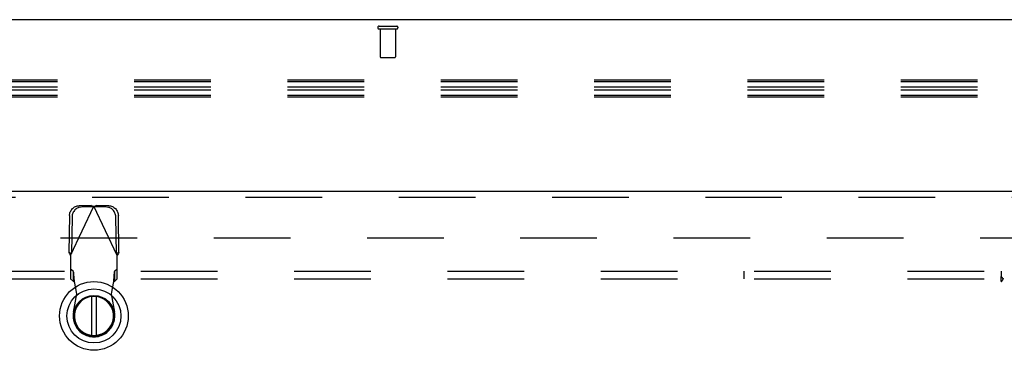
# Model space of a CAD drawing. Header units: inches. Extents: x 0 to 224, y 0 to 145.
# Tile 52 of 78: x 91.22 to 107.03, y 84.47 to 89.77. Entities that reach past the tile are written whole.
import ezdxf

# ---------------------------------------------------------------- set-up
doc = ezdxf.new("R2010")
doc.units = ezdxf.units.IN
doc.header["$LTSCALE"] = 12.302632
doc.header["$MEASUREMENT"] = 0
doc.linetypes.add('HIDDEN', pattern=[0.2, 0.1, -0.1])
doc.layers.get('0').update_dxf_attribs({"linetype": 'CONTINUOUS'})
for name, color, linetype in [('DEFAULT_2', 8, 'HIDDEN'), ('DOOR_2_ASSEMBLY', 7, 'CONTINUOUS'), ('SUBPANELS', 7, 'CONTINUOUS')]:
    doc.layers.add(name, color=color, linetype=linetype)

msp = doc.modelspace()

# ---------------------------------------------------------------- linework, layer by layer
at = {"color": 7, "linetype": 'Continuous'}
msp.add_line((152.205, 89.772), (34.809, 89.772), dxfattribs=at)
at = {"layer": 'DEFAULT_2', "color": 8, "linetype": 'HIDDEN'}
for p, q in [((96.99, 89.668), (97.274, 89.668)), ((96.99, 89.625), (97.274, 89.625)), ((97.008, 89.625), (97.008, 89.178)), ((97.256, 89.625), (97.256, 89.178)), ((97.018, 89.168), (97.246, 89.168)), ((113.976, 88.801), (70.976, 88.801)), ((113.976, 88.776), (70.976, 88.776)), ((113.976, 88.69), (70.976, 88.69)), ((113.976, 88.64), (70.976, 88.64)), ((113.976, 88.555), (70.976, 88.555)), ((113.976, 88.53), (70.976, 88.53)), ((74.653, 86.272), (109.611, 86.272))]:
    msp.add_line(p, q, dxfattribs=at)
for centre, radius, start, end in [((96.99, 89.646), 0.0215, 90, 270), ((97.274, 89.646), 0.0215, 270, 90), ((97.018, 89.178), 0.01, 180, 270), ((97.246, 89.178), 0.01, 270, 360)]:
    msp.add_arc(centre, radius, start, end, dxfattribs=at)
at = {"layer": 'DOOR_2_ASSEMBLY', "color": 3, "linetype": 'Continuous'}
msp.add_line((73.987, 87.022), (110.84, 87.022), dxfattribs=at)
at = {"layer": 'DOOR_2_ASSEMBLY', "color": 8, "linetype": 'HIDDEN'}
for p, q in [((110.84, 86.918), (73.987, 86.918)), ((92.04, 85.992), (92.414, 86.779)), ((92.369, 86.793), (92.176, 86.789)), ((92.411, 86.773), (92.218, 86.769)), ((92.369, 86.793), (92.411, 86.773)), ((92.369, 86.793), (92.384, 86.788)), ((92.384, 86.788), (92.399, 86.784)), ((92.399, 86.784), (92.414, 86.779)), ((92.414, 86.779), (92.437, 86.786)), ((92.788, 85.992), (92.414, 86.779)), ((92.417, 86.773), (92.459, 86.793)), ((92.61, 86.769), (92.417, 86.773)), ((92.652, 86.789), (92.459, 86.793)), ((92.022, 86.63), (92.012, 86.04)), ((92.063, 86.611), (92.053, 86.02)), ((92.775, 86.02), (92.764, 86.611)), ((92.816, 86.04), (92.806, 86.63)), ((92.053, 86.02), (92.012, 86.04)), ((92.04, 85.992), (92.04, 85.618)), ((92.816, 86.04), (92.775, 86.02)), ((92.788, 85.618), (92.788, 85.992)), ((92.086, 85.732), (92.04, 85.773)), ((92.086, 85.576), (92.086, 85.732)), ((92.788, 85.773), (92.742, 85.732)), ((92.742, 85.732), (92.742, 85.576)), ((92.04, 85.618), (92.086, 85.576)), ((92.138, 85.376), (92.101, 85.573)), ((92.727, 85.573), (92.69, 85.376)), ((92.742, 85.576), (92.788, 85.618)), ((92.085, 85.081), (92.138, 85.376)), ((92.69, 85.376), (92.743, 85.081))]:
    msp.add_line(p, q, dxfattribs=at)
at = {"layer": 'DOOR_2_ASSEMBLY', "color": 7, "linetype": 'Continuous'}
for p, q in [((92.375, 85.334), (92.375, 84.709)), ((92.453, 84.709), (92.453, 85.334))]:
    msp.add_line(p, q, dxfattribs=at)
at = {"layer": 'DOOR_2_ASSEMBLY', "color": 8, "linetype": 'HIDDEN'}
for points in [[(92.022, 86.63), (92.023, 86.646), (92.025, 86.661), (92.029, 86.676), (92.035, 86.69), (92.041, 86.704), (92.049, 86.718), (92.058, 86.73), (92.068, 86.742), (92.079, 86.752), (92.092, 86.761), (92.104, 86.769), (92.118, 86.776), (92.132, 86.782), (92.147, 86.786), (92.161, 86.788), (92.176, 86.789)], [(92.218, 86.769), (92.203, 86.768), (92.188, 86.766), (92.174, 86.762), (92.16, 86.757), (92.146, 86.75), (92.133, 86.742), (92.121, 86.732), (92.11, 86.722), (92.1, 86.71), (92.091, 86.698), (92.083, 86.685), (92.076, 86.671), (92.071, 86.656), (92.067, 86.641), (92.065, 86.626), (92.063, 86.611)], [(92.437, 86.786), (92.451, 86.79), (92.459, 86.793)], [(92.764, 86.611), (92.763, 86.626), (92.761, 86.641), (92.757, 86.656), (92.752, 86.671), (92.745, 86.685), (92.737, 86.698), (92.728, 86.71), (92.718, 86.722), (92.707, 86.732), (92.695, 86.742), (92.682, 86.75), (92.668, 86.757), (92.654, 86.762), (92.64, 86.766), (92.625, 86.768), (92.61, 86.769)], [(92.652, 86.789), (92.667, 86.788), (92.681, 86.786), (92.696, 86.782), (92.71, 86.776), (92.724, 86.769), (92.736, 86.761), (92.749, 86.752), (92.76, 86.742), (92.77, 86.73), (92.779, 86.718), (92.787, 86.704), (92.793, 86.69), (92.799, 86.676), (92.803, 86.661), (92.805, 86.646), (92.806, 86.63)], [(92.04, 85.992), (92.03, 86.008), (92.026, 86.016), (92.021, 86.024), (92.016, 86.032), (92.012, 86.04)], [(92.802, 86.016), (92.793, 86), (92.788, 85.992)], [(92.816, 86.04), (92.812, 86.032), (92.807, 86.024), (92.802, 86.016)], [(92.097, 85.62), (92.096, 85.635), (92.095, 85.65), (92.094, 85.664), (92.093, 85.676), (92.092, 85.688), (92.091, 85.699), (92.09, 85.708), (92.089, 85.716), (92.088, 85.723), (92.087, 85.728), (92.086, 85.732)], [(92.742, 85.732), (92.741, 85.728), (92.74, 85.723), (92.739, 85.716), (92.738, 85.708), (92.737, 85.699), (92.736, 85.688), (92.735, 85.676), (92.734, 85.664), (92.733, 85.65), (92.732, 85.635), (92.731, 85.62), (92.73, 85.605), (92.727, 85.573)], [(92.086, 85.576), (92.088, 85.576), (92.091, 85.576), (92.093, 85.575), (92.096, 85.574), (92.098, 85.573), (92.101, 85.573)], [(92.101, 85.573), (92.1, 85.589), (92.097, 85.62)], [(92.727, 85.573), (92.73, 85.573), (92.732, 85.574), (92.735, 85.575), (92.737, 85.576), (92.74, 85.576), (92.742, 85.576)]]:
    msp.add_lwpolyline(points, dxfattribs=at)
at = {"layer": 'DOOR_2_ASSEMBLY', "color": 7, "linetype": 'Continuous'}
for radius in [0.551, 0.433, 0.329, 0.317]:
    msp.add_circle((92.414, 85.021), radius, dxfattribs=at)
msp.add_arc((92.414, 85.021), 0.315, 100.0787, 79.9213, dxfattribs=at)
at = {"layer": 'DOOR_2_ASSEMBLY', "color": 8, "linetype": 'HIDDEN'}
msp.add_arc((92.414, 85.021), 0.335, 169.673, 10.327, dxfattribs=at)
at = {"layer": 'SUBPANELS', "color": 8, "linetype": 'HIDDEN'}
for p, q in [((39.038, 85.741), (106.976, 85.741)), ((102.851, 85.616), (102.851, 85.741)), ((106.976, 85.741), (106.976, 85.654)), ((39.038, 85.616), (106.976, 85.616)), ((106.976, 85.575), (106.976, 85.654)), ((108.601, 85.616), (107.011, 85.616))]:
    msp.add_line(p, q, dxfattribs=at)
for points in [[(106.976, 85.654), (106.978, 85.652), (106.979, 85.649), (106.981, 85.647), (106.983, 85.645), (106.985, 85.643), (106.986, 85.641), (106.988, 85.639), (106.99, 85.638), (106.991, 85.636), (106.993, 85.634), (106.998, 85.629)], [(106.976, 85.575), (106.978, 85.576), (106.98, 85.576), (106.982, 85.577), (106.983, 85.578), (106.985, 85.58), (106.987, 85.581), (106.988, 85.583), (106.99, 85.584), (106.992, 85.586), (106.993, 85.588), (106.994, 85.59), (106.996, 85.592), (106.997, 85.595), (106.999, 85.597)], [(106.998, 85.629), (107, 85.627), (107.002, 85.625), (107.004, 85.623), (107.006, 85.621), (107.008, 85.619), (107.01, 85.617), (107.011, 85.616)], [(106.999, 85.597), (107.002, 85.602), (107.003, 85.605), (107.005, 85.607), (107.007, 85.61), (107.008, 85.612), (107.01, 85.614), (107.011, 85.616)]]:
    msp.add_lwpolyline(points, dxfattribs=at)

doc.saveas('drawing.dxf')
